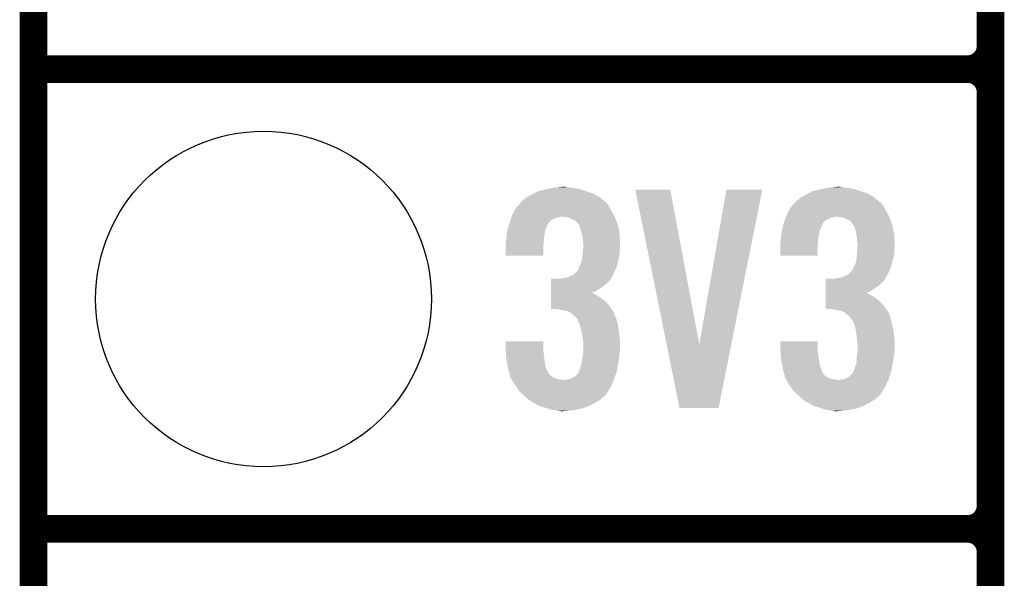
# Model space of a CAD drawing. Extents: x -1.3 to 24.2, y -6.4 to 36.7.
# Tile 2 of 38: x -1.3 to 4.1, y -1.5 to 1.5. Entities that reach past the tile are written whole.
import ezdxf

# ---------------------------------------------------------------- set-up
doc = ezdxf.new("R2010")
doc.units = 0
doc.layers.get('0').update_dxf_attribs({"linetype": 'CONTINUOUS'})
for name, color, linetype in [('PRESSURE_27_CLICK_V100_GKO', 5, 'CONTINUOUS'), ('PRESSURE_27_CLICK_V100_GTO', 14, 'CONTINUOUS'), ('PRESSURE_27_CLICK_V100_GTS', 12, 'CONTINUOUS')]:
    doc.layers.add(name, color=color, linetype=linetype)

# ---------------------------------------------------------------- blocks, each defined once
blk = doc.blocks.new('ROUND_24')
blk.add_circle((0, 0), 0.9271)

msp = doc.modelspace()

# ---------------------------------------------------------------- linework, layer by layer
at = {"layer": 'PRESSURE_27_CLICK_V100_GKO', "const_width": 0.1524}
msp.add_lwpolyline([(-1.27, -6.35), (-1.27, 34.29)], dxfattribs=at)
at = {"layer": 'PRESSURE_27_CLICK_V100_GTO', "const_width": 0.1524}
for points in [[(4.0132, -3.0988), (4.0132, 15.7988)], [(4.0132, 1.397), (4.0132, 3.683)], [(-1.27, 1.27), (3.8862, 1.27)], [(-1.27, 1.27), (3.8862, 1.27)], [(4.0132, -1.143), (4.0132, 1.143)], [(-1.27, -1.27), (3.8862, -1.27)], [(-1.27, -1.27), (3.8862, -1.27)]]:
    msp.add_lwpolyline(points, dxfattribs=at)
for points in [[(3.8862, 1.27, 0.4142136), (4.0132, 1.397)], [(4.0132, 1.143, 0.4142136), (3.8862, 1.27)], [(4.0132, 1.143, 0.4142136), (3.8862, 1.27)], [(3.8862, -1.27, 0.4142136), (4.0132, -1.143)], [(4.0132, -1.397, 0.4142136), (3.8862, -1.27)], [(4.0132, -1.397, 0.4142136), (3.8862, -1.27)]]:
    msp.add_lwpolyline(points, format="xyb", dxfattribs=at)
at = {"layer": 'PRESSURE_27_CLICK_V100_GTO'}
for points in [[(1.52336, 0.5969), (1.55194, 0.60452), (1.77546, 0.5969), (1.754122, 0.60452)], [(1.55194, 0.60452), (1.57479, 0.609598), (1.754122, 0.60452), (1.739902, 0.609598)], [(1.57479, 0.609598), (1.597662, 0.61468), (1.739902, 0.609598), (1.70688, 0.61468)], [(1.597662, 0.61468), (1.62433, 0.61722), (1.70688, 0.61468), (1.676402, 0.61722)], [(1.62433, 0.61722), (1.650998, 0.61976), (1.676402, 0.61722), (1.666242, 0.61976)], [(2.052348, 0.604502), (2.052344, 0.604518), (2.245364, 0.604502), (2.052344, 0.604518)], [(2.225302, -0.25134), (2.052348, 0.604502), (2.405402, -0.25134), (2.245364, 0.604502)], [(2.405402, -0.25134), (2.555252, 0.604494), (2.582174, -0.25134), (2.753356, 0.604494)], [(2.555252, 0.604494), (2.555258, 0.60452), (2.753356, 0.604494), (2.555258, 0.60452)], [(3.037836, 0.5969), (3.06832, 0.60452), (3.29184, 0.5969), (3.268978, 0.60452)], [(3.06832, 0.60452), (3.09117, 0.609598), (3.268978, 0.60452), (3.253742, 0.609598)], [(3.09117, 0.609598), (3.114042, 0.61468), (3.253742, 0.609598), (3.22072, 0.61468)], [(3.114042, 0.61468), (3.14071, 0.61722), (3.22072, 0.61468), (3.19278, 0.61722)], [(3.14071, 0.61722), (3.167378, 0.61976), (3.19278, 0.61722), (3.180082, 0.61976)], [(1.422398, 0.535938), (1.4351, 0.54864), (1.887224, 0.535938), (1.872212, 0.54864)], [(1.4351, 0.54864), (1.45288, 0.561342), (1.872212, 0.54864), (1.857198, 0.561342)], [(1.45288, 0.561342), (1.457532, 0.56388), (1.857198, 0.561342), (1.854198, 0.56388)], [(1.457532, 0.56388), (1.48082, 0.57658), (1.854198, 0.56388), (1.830388, 0.57658)], [(1.48082, 0.57658), (1.49497, 0.5842), (1.830388, 0.57658), (1.816102, 0.5842)], [(1.49497, 0.5842), (1.513842, 0.594362), (1.816102, 0.5842), (1.783582, 0.594362)], [(1.513842, 0.594362), (1.52336, 0.5969), (1.783582, 0.594362), (1.77546, 0.5969)], [(2.938782, 0.538482), (2.95148, 0.54864), (3.398058, 0.538482), (3.386052, 0.54864)], [(2.95148, 0.54864), (2.966722, 0.561342), (3.386052, 0.54864), (3.371038, 0.561342)], [(2.966722, 0.561342), (2.971374, 0.56388), (3.371038, 0.561342), (3.368038, 0.56388)], [(2.971374, 0.56388), (2.99466, 0.57658), (3.368038, 0.56388), (3.345816, 0.57658)], [(2.99466, 0.57658), (3.00881, 0.5842), (3.345816, 0.57658), (3.332482, 0.5842)], [(3.00881, 0.5842), (3.027684, 0.594362), (3.332482, 0.5842), (3.299962, 0.594362)], [(3.027684, 0.594362), (3.037836, 0.5969), (3.299962, 0.594362), (3.29184, 0.5969)], [(1.37837, 0.474978), (1.39192, 0.500378), (1.92786, 0.474978), (1.912622, 0.500378)], [(1.39192, 0.50038), (1.411262, 0.52324), (1.91262, 0.50038), (1.899922, 0.52324)], [(1.39192, 0.500378), (1.39192, 0.50038), (1.912622, 0.500378), (1.91262, 0.50038)], [(1.411262, 0.52324), (1.419856, 0.533396), (1.899922, 0.52324), (1.8923, 0.533396)], [(1.419856, 0.533396), (1.419858, 0.533398), (1.8923, 0.533396), (1.892298, 0.533398)], [(1.419858, 0.533398), (1.422398, 0.535938), (1.892298, 0.533398), (1.887224, 0.535938)], [(2.893904, 0.474978), (2.90576, 0.50038), (3.44424, 0.474978), (3.429, 0.50038)], [(2.90576, 0.50038), (2.9251, 0.523238), (3.429, 0.50038), (3.416302, 0.523238)], [(2.9251, 0.523238), (2.933698, 0.533398), (3.416302, 0.523238), (3.40614, 0.533398)], [(2.933698, 0.533398), (2.936238, 0.535938), (3.40614, 0.533398), (3.401064, 0.535938)], [(2.936238, 0.535938), (2.938782, 0.538482), (3.401064, 0.535938), (3.398058, 0.538482)], [(1.359692, 0.42418), (1.36366, 0.436876), (1.57734, 0.42418), (1.590038, 0.436876)], [(1.36366, 0.436876), (1.365248, 0.44196), (1.590038, 0.436876), (1.60528, 0.44196)], [(1.365248, 0.44196), (1.36763, 0.44958), (1.60528, 0.44196), (1.617978, 0.44958)], [(1.36763, 0.44958), (1.369218, 0.45466), (1.617978, 0.44958), (1.643378, 0.45466)], [(1.369218, 0.45466), (1.3716, 0.462282), (1.93724, 0.45466), (1.933722, 0.462282)], [(1.3716, 0.462282), (1.37837, 0.474978), (1.933722, 0.462282), (1.92786, 0.474978)], [(1.673858, 0.45212), (1.650998, 0.45466), (1.938412, 0.45212), (1.93724, 0.45466)], [(1.691638, 0.447042), (1.673858, 0.45212), (1.940756, 0.447042), (1.938412, 0.45212)], [(1.701802, 0.44196), (1.691638, 0.447042), (1.9431, 0.44196), (1.940756, 0.447042)], [(1.70688, 0.43942), (1.701802, 0.44196), (1.944116, 0.43942), (1.9431, 0.44196)], [(1.719576, 0.43434), (1.70688, 0.43942), (1.946148, 0.43434), (1.944116, 0.43942)], [(2.87369, 0.424176), (2.878454, 0.436878), (3.091178, 0.424176), (3.10642, 0.436878)], [(2.878454, 0.436878), (2.88036, 0.44196), (3.10642, 0.436878), (3.11912, 0.44196)], [(2.88036, 0.44196), (2.883216, 0.449578), (3.11912, 0.44196), (3.134358, 0.449578)], [(2.883216, 0.449578), (2.88417, 0.45212), (3.134358, 0.449578), (3.14706, 0.45212)], [(2.88417, 0.45212), (2.885122, 0.45466), (3.14706, 0.45212), (3.157218, 0.45466)], [(2.885122, 0.45466), (2.88798, 0.46228), (3.453618, 0.45466), (3.450102, 0.46228)], [(2.88798, 0.46228), (2.893904, 0.474978), (3.450102, 0.46228), (3.44424, 0.474978)], [(3.187698, 0.45212), (3.167378, 0.45466), (3.45479, 0.45212), (3.453618, 0.45466)], [(3.208018, 0.447042), (3.187698, 0.45212), (3.457134, 0.447042), (3.45479, 0.45212)], [(3.218186, 0.441958), (3.208018, 0.447042), (3.45948, 0.441958), (3.457134, 0.447042)], [(3.22326, 0.43942), (3.218186, 0.441958), (3.460326, 0.43942), (3.45948, 0.441958)], [(3.235956, 0.43434), (3.22326, 0.43942), (3.46202, 0.43434), (3.460326, 0.43942)], [(1.345474, 0.378456), (1.346202, 0.383542), (1.55448, 0.378456), (1.556514, 0.383542)], [(1.346202, 0.383542), (1.352972, 0.403856), (1.556514, 0.383542), (1.56464, 0.403856)], [(1.352972, 0.403856), (1.353818, 0.406394), (1.56464, 0.403856), (1.567174, 0.406394)], [(1.353818, 0.406394), (1.354664, 0.408936), (1.567174, 0.406394), (1.56718, 0.408936)], [(1.354664, 0.408936), (1.3589, 0.42164), (1.56718, 0.408936), (1.575646, 0.42164)], [(1.3589, 0.42164), (1.359692, 0.42418), (1.575646, 0.42164), (1.57734, 0.42418)], [(1.739894, 0.414026), (1.719576, 0.43434), (1.954274, 0.414026), (1.946148, 0.43434)], [(1.7399, 0.411484), (1.739894, 0.414026), (1.95529, 0.411484), (1.954274, 0.414026)], [(1.743714, 0.403856), (1.7399, 0.411484), (1.95834, 0.403856), (1.95529, 0.411484)], [(1.74752, 0.396242), (1.743714, 0.403856), (1.959484, 0.396242), (1.95834, 0.403856)], [(1.7526, 0.37592), (1.74752, 0.396242), (1.962532, 0.37592), (1.959484, 0.396242)], [(2.861852, 0.378456), (2.86258, 0.383542), (3.07086, 0.378456), (3.072894, 0.383542)], [(2.86258, 0.383542), (2.867996, 0.403856), (3.072894, 0.383542), (3.08102, 0.403856)], [(2.867996, 0.403856), (2.868674, 0.406394), (3.08102, 0.403856), (3.083554, 0.406394)], [(2.868674, 0.406394), (2.869352, 0.408936), (3.083554, 0.406394), (3.08356, 0.408936)], [(2.869352, 0.408936), (2.87274, 0.42164), (3.08356, 0.408936), (3.08991, 0.42164)], [(2.87274, 0.42164), (2.87369, 0.424176), (3.08991, 0.42164), (3.091178, 0.424176)], [(3.243578, 0.426722), (3.235956, 0.43434), (3.46456, 0.426722), (3.46202, 0.43434)], [(3.24866, 0.4191), (3.243578, 0.426722), (3.4671, 0.4191), (3.46456, 0.426722)], [(3.253734, 0.414026), (3.24866, 0.4191), (3.468792, 0.414026), (3.4671, 0.4191)], [(3.25374, 0.411484), (3.253734, 0.414026), (3.469638, 0.411484), (3.468792, 0.414026)], [(3.258824, 0.403858), (3.25374, 0.411484), (3.47218, 0.403858), (3.469638, 0.411484)], [(3.263898, 0.396244), (3.258824, 0.403858), (3.473704, 0.396244), (3.47218, 0.403858)], [(3.26898, 0.37592), (3.263898, 0.396244), (3.477768, 0.37592), (3.473704, 0.396244)], [(1.33858, 0.320042), (1.340426, 0.34036), (1.547552, 0.320042), (1.5494, 0.34036)], [(1.340426, 0.34036), (1.34112, 0.34798), (1.5494, 0.34036), (1.550352, 0.34798)], [(1.34112, 0.34798), (1.342934, 0.36068), (1.550352, 0.34798), (1.55194, 0.36068)], [(1.342934, 0.36068), (1.345474, 0.378456), (1.55194, 0.36068), (1.55448, 0.378456)], [(1.758698, 0.353058), (1.7526, 0.37592), (1.96596, 0.353058), (1.962532, 0.37592)], [(1.76276, 0.337824), (1.758698, 0.353058), (1.966686, 0.337824), (1.96596, 0.353058)], [(1.76276, 0.320042), (1.76276, 0.337824), (1.967534, 0.320042), (1.966686, 0.337824)], [(2.85496, 0.320042), (2.856806, 0.340358), (3.061392, 0.320042), (3.06324, 0.340358)], [(2.856806, 0.340358), (2.8575, 0.34798), (3.06324, 0.340358), (3.065144, 0.34798)], [(2.8575, 0.34798), (2.859314, 0.36068), (3.065144, 0.34798), (3.06832, 0.36068)], [(2.859314, 0.36068), (2.861852, 0.378456), (3.06832, 0.36068), (3.07086, 0.378456)], [(3.273554, 0.353058), (3.26898, 0.37592), (3.48234, 0.353058), (3.477768, 0.37592)], [(3.2766, 0.337822), (3.273554, 0.353058), (3.483066, 0.337822), (3.48234, 0.353058)], [(3.2766, 0.320042), (3.2766, 0.337822), (3.483914, 0.320042), (3.483066, 0.337822)], [(1.33604, 0.309882), (1.336674, 0.31242), (1.546648, 0.309882), (1.54686, 0.31242)], [(1.33604, 0.281942), (1.33604, 0.309882), (1.54432, 0.281942), (1.546648, 0.309882)], [(1.33604, 0.238782), (1.33604, 0.281942), (1.544298, 0.238782), (1.54432, 0.281942)], [(1.336674, 0.31242), (1.33858, 0.320042), (1.54686, 0.31242), (1.547552, 0.320042)], [(1.7653, 0.307342), (1.76276, 0.320042), (1.968138, 0.307342), (1.967534, 0.320042)], [(1.762954, 0.26162), (1.764518, 0.28194), (1.96596, 0.26162), (1.9685, 0.28194)], [(1.764518, 0.28194), (1.7653, 0.292098), (1.9685, 0.28194), (1.9685, 0.292098)], [(1.7653, 0.29972), (1.7653, 0.307342), (1.9685, 0.29972), (1.968138, 0.307342)], [(1.7653, 0.292098), (1.7653, 0.29972), (1.9685, 0.292098), (1.9685, 0.29972)], [(2.85242, 0.309882), (2.853054, 0.31242), (3.060488, 0.309882), (3.0607, 0.31242)], [(2.85242, 0.281942), (2.85242, 0.309882), (3.05816, 0.281942), (3.060488, 0.309882)], [(2.85242, 0.238782), (2.85242, 0.281942), (3.058138, 0.238782), (3.05816, 0.281942)], [(2.853054, 0.31242), (2.85496, 0.320042), (3.0607, 0.31242), (3.061392, 0.320042)], [(3.27914, 0.307342), (3.2766, 0.320042), (3.484518, 0.307342), (3.483914, 0.320042)], [(3.276794, 0.26162), (3.278358, 0.28194), (3.48234, 0.26162), (3.48488, 0.28194)], [(3.278358, 0.28194), (3.27914, 0.292098), (3.48488, 0.28194), (3.48488, 0.292098)], [(3.27914, 0.29972), (3.27914, 0.307342), (3.48488, 0.29972), (3.484518, 0.307342)], [(3.27914, 0.292098), (3.27914, 0.29972), (3.48488, 0.292098), (3.48488, 0.29972)], [(1.544298, 0.23876), (1.33604, 0.238782), (1.544298, 0.23876), (1.544298, 0.238782)], [(1.756154, 0.21082), (1.76022, 0.23114), (1.95834, 0.21082), (1.962034, 0.23114)], [(1.76022, 0.23114), (1.760912, 0.23876), (1.962034, 0.23114), (1.96342, 0.23876)], [(1.760912, 0.23876), (1.76276, 0.25908), (1.96342, 0.23876), (1.965676, 0.25908)], [(1.76276, 0.25908), (1.762954, 0.26162), (1.965676, 0.25908), (1.96596, 0.26162)], [(3.058138, 0.23876), (2.85242, 0.238782), (3.058138, 0.23876), (3.058138, 0.238782)], [(3.272026, 0.21082), (3.27406, 0.23114), (3.47218, 0.21082), (3.477722, 0.23114)], [(3.27406, 0.23114), (3.274752, 0.238758), (3.477722, 0.23114), (3.4798, 0.238758)], [(3.274752, 0.238758), (3.2766, 0.25908), (3.4798, 0.238758), (3.482056, 0.25908)], [(3.2766, 0.25908), (3.276794, 0.26162), (3.482056, 0.25908), (3.48234, 0.26162)], [(1.737362, 0.160024), (1.739902, 0.172722), (1.941484, 0.160024), (1.947256, 0.172722)], [(1.739902, 0.172722), (1.743708, 0.180338), (1.947256, 0.172722), (1.95072, 0.180338)], [(1.743708, 0.180338), (1.74752, 0.18796), (1.95072, 0.180338), (1.952624, 0.18796)], [(1.74752, 0.18796), (1.75514, 0.205742), (1.952624, 0.18796), (1.95707, 0.205742)], [(1.75514, 0.205742), (1.756154, 0.21082), (1.95707, 0.205742), (1.95834, 0.21082)], [(3.2512, 0.160024), (3.25628, 0.17272), (3.457172, 0.160024), (3.461786, 0.17272)], [(3.25628, 0.17272), (3.26009, 0.18034), (3.461786, 0.17272), (3.464558, 0.18034)], [(3.26009, 0.18034), (3.2639, 0.18796), (3.464558, 0.18034), (3.466462, 0.18796)], [(3.2639, 0.18796), (3.27152, 0.205744), (3.466462, 0.18796), (3.47091, 0.205744)], [(3.27152, 0.205744), (3.272026, 0.21082), (3.47091, 0.205744), (3.47218, 0.21082)], [(1.58752, 0.09906), (1.587522, 0.11176), (1.90754, 0.09906), (1.9177, 0.11176)], [(1.633222, 0.11176), (1.64592, 0.1143), (1.9177, 0.11176), (1.91897, 0.1143)], [(1.64592, 0.1143), (1.663702, 0.11684), (1.91897, 0.1143), (1.92024, 0.11684)], [(1.663702, 0.11684), (1.681466, 0.121916), (1.92024, 0.11684), (1.922778, 0.121916)], [(1.681466, 0.121916), (1.68148, 0.12192), (1.922778, 0.121916), (1.92278, 0.12192)], [(1.68148, 0.12192), (1.688252, 0.12446), (1.92278, 0.12192), (1.925318, 0.12446)], [(1.688252, 0.12446), (1.701802, 0.129542), (1.925318, 0.12446), (1.927628, 0.129542)], [(1.701802, 0.129542), (1.717042, 0.139702), (1.927628, 0.129542), (1.932246, 0.139702)], [(1.717042, 0.139702), (1.737362, 0.160024), (1.932246, 0.139702), (1.941484, 0.160024)], [(3.1039, 0.099058), (3.103902, 0.11176), (3.423916, 0.099058), (3.431538, 0.11176)], [(3.149602, 0.11176), (3.14961, 0.111762), (3.431538, 0.11176), (3.43154, 0.111762)], [(3.14961, 0.111762), (3.1623, 0.1143), (3.43154, 0.111762), (3.432808, 0.1143)], [(3.1623, 0.1143), (3.180082, 0.11684), (3.432808, 0.1143), (3.434078, 0.11684)], [(3.180082, 0.11684), (3.197848, 0.121916), (3.434078, 0.11684), (3.436618, 0.121916)], [(3.197848, 0.121916), (3.197862, 0.12192), (3.436618, 0.121916), (3.43662, 0.12192)], [(3.197862, 0.12192), (3.203788, 0.12446), (3.43662, 0.12192), (3.439158, 0.12446)], [(3.203788, 0.12446), (3.215642, 0.12954), (3.439158, 0.12446), (3.441928, 0.12954)], [(3.215642, 0.12954), (3.23342, 0.139704), (3.441928, 0.12954), (3.447474, 0.139704)], [(3.23342, 0.139704), (3.244, 0.152398), (3.447474, 0.139704), (3.4544, 0.152398)], [(3.244, 0.152398), (3.246118, 0.154938), (3.4544, 0.152398), (3.455322, 0.154938)], [(3.246118, 0.154938), (3.2512, 0.160024), (3.455322, 0.154938), (3.457172, 0.160024)], [(1.587512, 0.04318), (1.587514, 0.05842), (1.833882, 0.04318), (1.859282, 0.05842)], [(1.587514, 0.05842), (1.587516, 0.07112), (1.859282, 0.05842), (1.877062, 0.07112)], [(1.587516, 0.07112), (1.587518, 0.08636), (1.877062, 0.07112), (1.89484, 0.08636)], [(1.587518, 0.08636), (1.58752, 0.09906), (1.89484, 0.08636), (1.90754, 0.09906)], [(3.103892, 0.04318), (3.103894, 0.05842), (3.35026, 0.04318), (3.37312, 0.05842)], [(3.103894, 0.05842), (3.103896, 0.07112), (3.37312, 0.05842), (3.393438, 0.07112)], [(3.103896, 0.07112), (3.103898, 0.086362), (3.393438, 0.07112), (3.408682, 0.086362)], [(3.103898, 0.086362), (3.1039, 0.099058), (3.408682, 0.086362), (3.423916, 0.099058)], [(1.587504, -0.01778), (1.587506, 0), (1.892302, -0.01778), (1.86944, 0)], [(1.587506, 0), (1.587508, 0.0127), (1.86944, 0), (1.851662, 0.0127)], [(1.587508, 0.0127), (1.58751, 0.02286), (1.851662, 0.0127), (1.83388, 0.02286)], [(1.58751, 0.03302), (1.587512, 0.04318), (1.808594, 0.03302), (1.833882, 0.04318)], [(1.58751, 0.03048), (1.58751, 0.03302), (1.821182, 0.03048), (1.811022, 0.03302)], [(1.58751, 0.02286), (1.58751, 0.03048), (1.83388, 0.02286), (1.821182, 0.03048)], [(3.103884, -0.017778), (3.103886, 0), (3.40614, -0.017778), (3.38582, 0)], [(3.103886, 0), (3.103888, 0.0127), (3.38582, 0), (3.368042, 0.0127)], [(3.103888, 0.0127), (3.10389, 0.02286), (3.368042, 0.0127), (3.35026, 0.02286)], [(3.10389, 0.03302), (3.103892, 0.04318), (3.324974, 0.03302), (3.35026, 0.04318)], [(3.10389, 0.03048), (3.10389, 0.03302), (3.337562, 0.03048), (3.327402, 0.03302)], [(3.10389, 0.02286), (3.10389, 0.03048), (3.35026, 0.02286), (3.337562, 0.03048)], [(1.5875, -0.055858), (1.587502, -0.0381), (1.92251, -0.055858), (1.91008, -0.0381)], [(1.587502, -0.0381), (1.587504, -0.01778), (1.91008, -0.0381), (1.892302, -0.01778)], [(3.10388, -0.055858), (3.103882, -0.038102), (3.437124, -0.055858), (3.426462, -0.038102)], [(3.103882, -0.038102), (3.103884, -0.017778), (3.426462, -0.038102), (3.40614, -0.017778)], [(1.623058, -0.05588), (1.5875, -0.055858), (1.922526, -0.05588), (1.92251, -0.055858)], [(1.661168, -0.063502), (1.623058, -0.05588), (1.92786, -0.063502), (1.922526, -0.05588)], [(1.673858, -0.06604), (1.661168, -0.063502), (1.92913, -0.06604), (1.92786, -0.063502)], [(1.691638, -0.07366), (1.673858, -0.06604), (1.93294, -0.07366), (1.92913, -0.06604)], [(1.70688, -0.08636), (1.691638, -0.07366), (1.938384, -0.08636), (1.93294, -0.07366)], [(1.713652, -0.09144), (1.70688, -0.08636), (1.94056, -0.09144), (1.938384, -0.08636)], [(1.717038, -0.09398), (1.713652, -0.09144), (1.941514, -0.09398), (1.94056, -0.09144)], [(1.724658, -0.101598), (1.717038, -0.09398), (1.94437, -0.101598), (1.941514, -0.09398)], [(1.72974, -0.10922), (1.724658, -0.101598), (1.947228, -0.10922), (1.94437, -0.101598)], [(3.139438, -0.05588), (3.10388, -0.055858), (3.437138, -0.05588), (3.437124, -0.055858)], [(3.16484, -0.06096), (3.139438, -0.05588), (3.440188, -0.06096), (3.437138, -0.05588)], [(3.17627, -0.0635), (3.16484, -0.06096), (3.441712, -0.0635), (3.440188, -0.06096)], [(3.176332, -0.063514), (3.17627, -0.0635), (3.444246, -0.063514), (3.441712, -0.0635)], [(3.187698, -0.06604), (3.176332, -0.063514), (3.44551, -0.06604), (3.444246, -0.063514)], [(3.208016, -0.07366), (3.187698, -0.06604), (3.44932, -0.07366), (3.44551, -0.06604)], [(3.220718, -0.086358), (3.208016, -0.07366), (3.454762, -0.086358), (3.44932, -0.07366)], [(3.229192, -0.091442), (3.220718, -0.086358), (3.45694, -0.091442), (3.454762, -0.086358)], [(3.233418, -0.093978), (3.229192, -0.091442), (3.457576, -0.093978), (3.45694, -0.091442)], [(3.241036, -0.101598), (3.233418, -0.093978), (3.45948, -0.101598), (3.457576, -0.093978)], [(3.24358, -0.109216), (3.241036, -0.101598), (3.461384, -0.109216), (3.45948, -0.101598)], [(1.732278, -0.111758), (1.72974, -0.10922), (1.948178, -0.111758), (1.947228, -0.10922)], [(1.732278, -0.11176), (1.732278, -0.111758), (1.94818, -0.11176), (1.948178, -0.111758)], [(1.74244, -0.13208), (1.732278, -0.11176), (1.953722, -0.13208), (1.94818, -0.11176)], [(1.744726, -0.1397), (1.74244, -0.13208), (1.9558, -0.1397), (1.953722, -0.13208)], [(1.75006, -0.157482), (1.744726, -0.1397), (1.958536, -0.157482), (1.9558, -0.1397)], [(1.753448, -0.17272), (1.75006, -0.157482), (1.96088, -0.17272), (1.958536, -0.157482)], [(3.246118, -0.111758), (3.24358, -0.109216), (3.46202, -0.111758), (3.461384, -0.109216)], [(3.24612, -0.11176), (3.246118, -0.111758), (3.46202, -0.11176), (3.46202, -0.111758)], [(3.258818, -0.132078), (3.24612, -0.11176), (3.467562, -0.132078), (3.46202, -0.11176)], [(3.261106, -0.1397), (3.258818, -0.132078), (3.46964, -0.1397), (3.467562, -0.132078)], [(3.26644, -0.157478), (3.261106, -0.1397), (3.473744, -0.157478), (3.46964, -0.1397)], [(3.268982, -0.172722), (3.26644, -0.157478), (3.47726, -0.172722), (3.473744, -0.157478)], [(1.76022, -0.2032), (1.753448, -0.17272), (1.96469, -0.2032), (1.96088, -0.17272)], [(1.76135, -0.21336), (1.76022, -0.2032), (1.96596, -0.21336), (1.96469, -0.2032)], [(1.76276, -0.22606), (1.76135, -0.21336), (1.966754, -0.22606), (1.96596, -0.21336)], [(3.27406, -0.2032), (3.268982, -0.172722), (3.48107, -0.2032), (3.47726, -0.172722)], [(3.27519, -0.21336), (3.27406, -0.2032), (3.48234, -0.21336), (3.48107, -0.2032)], [(3.2766, -0.22606), (3.27519, -0.21336), (3.483134, -0.22606), (3.48234, -0.21336)], [(1.33604, -0.276862), (1.33606, -0.233702), (1.54432, -0.276862), (1.54432, -0.233702)], [(1.33606, -0.233702), (1.336062, -0.23368), (1.54432, -0.233702), (1.336062, -0.23368)], [(1.7653, -0.24384), (1.76276, -0.22606), (1.967866, -0.24384), (1.966754, -0.22606)], [(1.7653, -0.253998), (1.7653, -0.24384), (1.9685, -0.253998), (1.967866, -0.24384)], [(1.7653, -0.281942), (1.7653, -0.253998), (1.9685, -0.281942), (1.9685, -0.253998)], [(2.296156, -0.601962), (2.225302, -0.25134), (2.512044, -0.601962), (2.582174, -0.25134)], [(2.85242, -0.276862), (2.85244, -0.233702), (3.05816, -0.276862), (3.05816, -0.233702)], [(2.85244, -0.233702), (2.852442, -0.23368), (3.05816, -0.233702), (2.852442, -0.23368)], [(3.27914, -0.24384), (3.2766, -0.22606), (3.484246, -0.24384), (3.483134, -0.22606)], [(3.27914, -0.253998), (3.27914, -0.24384), (3.48488, -0.253998), (3.484246, -0.24384)], [(3.27914, -0.281942), (3.27914, -0.253998), (3.48488, -0.281942), (3.48488, -0.253998)], [(1.336464, -0.28194), (1.33604, -0.276862), (1.54432, -0.28194), (1.54432, -0.276862)], [(1.338158, -0.30226), (1.336464, -0.28194), (1.54686, -0.30226), (1.54432, -0.28194)], [(1.33964, -0.32004), (1.338158, -0.30226), (1.5494, -0.32004), (1.54686, -0.30226)], [(1.34112, -0.33782), (1.33964, -0.32004), (1.551378, -0.33782), (1.5494, -0.32004)], [(1.75768, -0.345438), (1.76022, -0.32258), (1.959356, -0.345438), (1.962404, -0.32258)], [(1.76022, -0.32258), (1.761488, -0.31496), (1.962404, -0.32258), (1.96342, -0.31496)], [(1.761488, -0.31496), (1.764452, -0.29718), (1.96342, -0.31496), (1.96596, -0.29718)], [(1.764452, -0.29718), (1.7653, -0.292098), (1.96596, -0.29718), (1.966806, -0.292098)], [(1.7653, -0.292098), (1.7653, -0.281942), (1.966806, -0.292098), (1.9685, -0.281942)], [(2.852844, -0.28194), (2.85242, -0.276862), (3.05816, -0.28194), (3.05816, -0.276862)], [(2.854538, -0.30226), (2.852844, -0.28194), (3.0607, -0.30226), (3.05816, -0.28194)], [(2.85602, -0.32004), (2.854538, -0.30226), (3.06324, -0.32004), (3.0607, -0.30226)], [(2.8575, -0.33782), (2.85602, -0.32004), (3.066204, -0.33782), (3.06324, -0.32004)], [(3.27406, -0.322578), (3.275328, -0.31496), (3.478784, -0.322578), (3.4798, -0.31496)], [(3.27406, -0.345438), (3.27406, -0.322578), (3.475736, -0.345438), (3.478784, -0.322578)], [(3.275328, -0.31496), (3.278292, -0.29718), (3.4798, -0.31496), (3.48234, -0.29718)], [(3.278292, -0.29718), (3.27914, -0.292098), (3.48234, -0.29718), (3.483186, -0.292098)], [(3.27914, -0.292098), (3.27914, -0.281942), (3.483186, -0.292098), (3.48488, -0.281942)], [(1.34671, -0.365764), (1.34112, -0.33782), (1.554482, -0.365764), (1.551378, -0.33782)], [(1.35128, -0.388622), (1.34671, -0.365764), (1.563064, -0.388622), (1.554482, -0.365764)], [(1.747522, -0.380998), (1.7526, -0.368298), (1.953682, -0.380998), (1.955798, -0.368298)], [(1.7526, -0.368298), (1.755986, -0.35306), (1.955798, -0.368298), (1.95834, -0.35306)], [(1.755986, -0.35306), (1.75768, -0.345438), (1.95834, -0.35306), (1.959356, -0.345438)], [(2.86309, -0.365762), (2.8575, -0.33782), (3.070862, -0.365762), (3.066204, -0.33782)], [(2.86766, -0.388622), (2.86309, -0.365762), (3.079434, -0.388622), (3.070862, -0.365762)], [(3.263902, -0.380998), (3.26898, -0.368298), (3.46851, -0.380998), (3.471332, -0.368298)], [(3.26898, -0.368298), (3.272366, -0.353058), (3.471332, -0.368298), (3.47472, -0.353058)], [(3.272366, -0.353058), (3.27406, -0.345438), (3.47472, -0.353058), (3.475736, -0.345438)], [(1.355958, -0.4064), (1.35128, -0.388622), (1.569736, -0.4064), (1.563064, -0.388622)], [(1.355962, -0.406414), (1.355958, -0.4064), (1.572266, -0.406414), (1.569736, -0.4064)], [(1.357296, -0.41148), (1.355962, -0.406414), (1.574802, -0.41148), (1.572266, -0.406414)], [(1.3593, -0.4191), (1.357296, -0.41148), (1.58242, -0.4191), (1.574802, -0.41148)], [(1.361306, -0.426724), (1.3593, -0.4191), (1.587504, -0.426724), (1.58242, -0.4191)], [(1.36331, -0.43434), (1.361306, -0.426724), (1.6002, -0.43434), (1.587504, -0.426724)], [(1.363978, -0.43688), (1.36331, -0.43434), (1.607824, -0.43688), (1.6002, -0.43434)], [(1.704342, -0.43688), (1.71704, -0.42926), (1.937272, -0.43688), (1.93996, -0.42926)], [(1.71704, -0.42926), (1.732282, -0.416556), (1.93996, -0.42926), (1.944444, -0.416556)], [(1.732282, -0.416556), (1.7399, -0.403856), (1.944444, -0.416556), (1.948926, -0.403856)], [(1.7399, -0.403856), (1.739904, -0.401314), (1.948926, -0.403856), (1.949822, -0.401314)], [(1.739904, -0.401314), (1.741592, -0.39878), (1.949822, -0.401314), (1.950718, -0.39878)], [(1.741592, -0.39878), (1.744982, -0.393698), (1.950718, -0.39878), (1.951564, -0.393698)], [(1.744982, -0.393698), (1.747522, -0.380998), (1.951564, -0.393698), (1.953682, -0.380998)], [(2.87234, -0.4064), (2.86766, -0.388622), (3.0861, -0.4064), (3.079434, -0.388622)], [(2.873676, -0.41148), (2.87234, -0.4064), (3.088642, -0.41148), (3.0861, -0.4064)], [(2.877686, -0.426722), (2.873676, -0.41148), (3.103882, -0.426722), (3.088642, -0.41148)], [(2.879692, -0.43434), (2.877686, -0.426722), (3.11658, -0.43434), (3.103882, -0.426722)], [(2.880358, -0.436878), (2.879692, -0.43434), (3.124194, -0.436878), (3.11658, -0.43434)], [(3.21818, -0.43688), (3.23342, -0.429258), (3.453354, -0.43688), (3.455594, -0.429258)], [(3.23342, -0.429258), (3.246122, -0.416558), (3.455594, -0.429258), (3.45933, -0.416558)], [(3.246122, -0.416558), (3.25628, -0.403854), (3.45933, -0.416558), (3.463066, -0.403854)], [(3.25628, -0.403854), (3.256284, -0.401314), (3.463066, -0.403854), (3.463814, -0.401314)], [(3.256284, -0.401314), (3.257972, -0.39878), (3.463814, -0.401314), (3.46456, -0.39878)], [(3.257972, -0.39878), (3.261362, -0.393698), (3.46456, -0.39878), (3.465688, -0.393698)], [(3.261362, -0.393698), (3.263902, -0.380998), (3.465688, -0.393698), (3.46851, -0.380998)], [(1.36561, -0.439418), (1.363978, -0.43688), (1.61544, -0.439418), (1.607824, -0.43688)], [(1.368878, -0.4445), (1.36561, -0.439418), (1.635762, -0.4445), (1.61544, -0.439418)], [(1.370512, -0.44704), (1.368878, -0.4445), (1.656082, -0.44704), (1.635762, -0.4445)], [(1.395006, -0.48514), (1.370512, -0.44704), (1.917698, -0.48514), (1.933386, -0.44704)], [(1.4097, -0.507996), (1.395006, -0.48514), (1.903414, -0.507996), (1.917698, -0.48514)], [(1.666242, -0.44704), (1.6764, -0.4445), (1.933386, -0.44704), (1.934432, -0.4445)], [(1.6764, -0.4445), (1.6891, -0.441958), (1.934432, -0.4445), (1.93548, -0.441958)], [(1.6891, -0.441958), (1.704342, -0.43688), (1.93548, -0.441958), (1.937272, -0.43688)], [(2.881812, -0.43942), (2.880358, -0.436878), (3.13182, -0.43942), (3.124194, -0.436878)], [(2.884714, -0.4445), (2.881812, -0.43942), (3.149602, -0.4445), (3.13182, -0.43942)], [(2.886166, -0.44704), (2.884714, -0.4445), (3.172462, -0.44704), (3.149602, -0.4445)], [(2.900678, -0.47244), (2.886166, -0.44704), (3.437514, -0.47244), (3.449468, -0.44704)], [(2.909752, -0.48514), (2.900678, -0.47244), (3.431538, -0.48514), (3.437514, -0.47244)], [(2.92608, -0.507998), (2.909752, -0.48514), (3.417252, -0.507998), (3.431538, -0.48514)], [(3.180082, -0.44704), (3.205472, -0.44196), (3.449468, -0.44704), (3.45186, -0.44196)], [(3.205472, -0.44196), (3.205482, -0.441958), (3.45186, -0.44196), (3.45186, -0.441958)], [(3.205482, -0.441958), (3.21818, -0.43688), (3.45186, -0.441958), (3.453354, -0.43688)], [(1.429262, -0.52578), (1.4097, -0.507996), (1.892302, -0.52578), (1.903414, -0.507996)], [(1.434852, -0.530862), (1.429262, -0.52578), (1.889754, -0.530862), (1.892302, -0.52578)], [(1.443234, -0.538482), (1.434852, -0.530862), (1.877058, -0.538482), (1.889754, -0.530862)], [(1.46279, -0.556262), (1.443234, -0.538482), (1.859278, -0.556262), (1.877058, -0.538482)], [(2.94564, -0.52578), (2.92608, -0.507998), (3.406142, -0.52578), (3.417252, -0.507998)], [(2.951228, -0.53086), (2.94564, -0.52578), (3.403596, -0.53086), (3.406142, -0.52578)], [(2.95961, -0.53848), (2.951228, -0.53086), (3.39344, -0.53848), (3.403596, -0.53086)], [(2.97917, -0.556262), (2.95961, -0.53848), (3.373118, -0.556262), (3.39344, -0.53848)], [(1.465578, -0.558798), (1.46279, -0.556262), (1.85505, -0.558798), (1.859278, -0.556262)], [(1.487352, -0.5715), (1.465578, -0.558798), (1.83388, -0.5715), (1.85505, -0.558798)], [(1.49606, -0.57658), (1.487352, -0.5715), (1.824444, -0.57658), (1.83388, -0.5715)], [(1.519342, -0.58928), (1.49606, -0.57658), (1.80086, -0.58928), (1.824444, -0.57658)], [(1.523998, -0.59182), (1.519342, -0.58928), (1.794086, -0.59182), (1.80086, -0.58928)], [(1.55194, -0.599442), (1.523998, -0.59182), (1.773758, -0.599442), (1.794086, -0.59182)], [(2.981958, -0.558798), (2.97917, -0.556262), (3.36889, -0.558798), (3.373118, -0.556262)], [(3.003732, -0.5715), (2.981958, -0.558798), (3.34772, -0.5715), (3.36889, -0.558798)], [(3.01244, -0.57658), (3.003732, -0.5715), (3.338284, -0.57658), (3.34772, -0.5715)], [(3.035722, -0.58928), (3.01244, -0.57658), (3.3147, -0.58928), (3.338284, -0.57658)], [(3.040378, -0.59182), (3.035722, -0.58928), (3.307926, -0.59182), (3.3147, -0.58928)], [(3.06832, -0.599442), (3.040378, -0.59182), (3.287598, -0.599442), (3.307926, -0.59182)], [(1.56718, -0.60452), (1.55194, -0.599442), (1.760218, -0.60452), (1.773758, -0.599442)], [(1.58242, -0.609598), (1.56718, -0.60452), (1.734828, -0.609598), (1.760218, -0.60452)], [(1.605282, -0.61468), (1.58242, -0.609598), (1.70942, -0.61468), (1.734828, -0.609598)], [(1.6256, -0.61722), (1.605282, -0.61468), (1.68148, -0.61722), (1.70942, -0.61468)], [(1.640838, -0.61976), (1.6256, -0.61722), (1.653542, -0.61976), (1.68148, -0.61722)], [(2.512042, -0.60198), (2.296156, -0.601962), (2.512042, -0.60198), (2.512044, -0.601962)], [(3.08229, -0.60452), (3.06832, -0.599442), (3.274058, -0.60452), (3.287598, -0.599442)], [(3.09626, -0.609598), (3.08229, -0.60452), (3.249938, -0.609598), (3.274058, -0.60452)], [(3.11912, -0.61468), (3.09626, -0.609598), (3.2258, -0.61468), (3.249938, -0.609598)], [(3.14198, -0.61722), (3.11912, -0.61468), (3.19786, -0.61722), (3.2258, -0.61468)], [(3.154678, -0.61976), (3.14198, -0.61722), (3.169922, -0.61976), (3.19786, -0.61722)]]:
    msp.add_solid(points, dxfattribs=at)

# ---------------------------------------------------------------- block references
at = {"layer": 'PRESSURE_27_CLICK_V100_GTS'}
msp.add_blockref('ROUND_24', (0, 0), dxfattribs=at)

doc.saveas('drawing.dxf')
